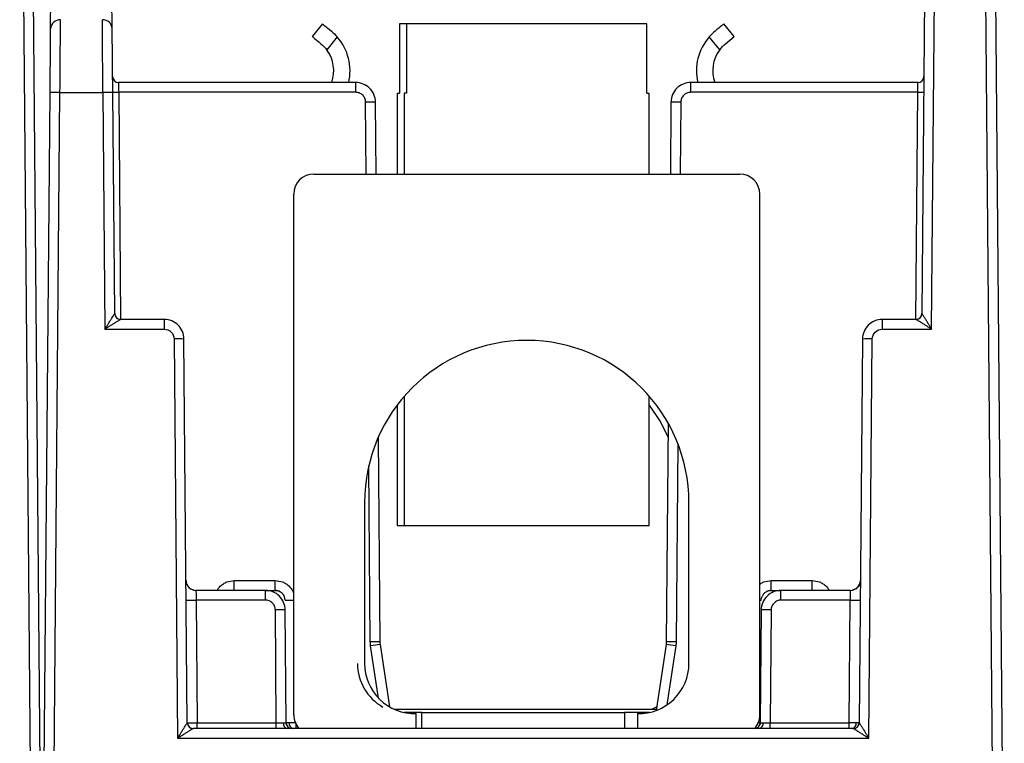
# Model space of a CAD drawing. Extents: x 897.4 to 914.4, y -8.5 to 2.5.
# Tile 11 of 102: x 903.351 to 904.334, y -5.466 to -4.745. Entities that reach past the tile are written whole.
import ezdxf

# ---------------------------------------------------------------- set-up
doc = ezdxf.new("R2010")
doc.units = 0
doc.header["$LTSCALE"] = 4
doc.header["$MEASUREMENT"] = 0
doc.layers.get('0').update_dxf_attribs({"linetype": 'CONTINUOUS'})

msp = doc.modelspace()

# ---------------------------------------------------------------- linework, layer by layer
for p, q in [((903.35149, -4.29448), (903.3621, -5.51037)), ((903.36133, -4.29457), (903.37386, -5.73021)), ((904.25804, -4.29457), (904.25156, -5.03758)), ((904.26127, -5.05311), (904.26789, -4.29448)), ((904.31143, -4.29448), (904.32204, -5.51037)), ((904.32127, -4.29457), (904.3338, -5.73021)), ((903.38238, -4.75377), (903.38351, -4.62427)), ((903.44378, -4.75377), (903.44265, -4.62427)), ((903.65355, -4.74878), (903.64321, -4.76132)), ((903.73035, -4.74885), (903.73035, -4.81775)), ((903.73743, -4.74885), (903.73035, -4.74885)), ((903.73743, -4.74885), (903.73743, -4.81775)), ((903.97731, -4.74885), (903.73743, -4.74885)), ((903.97731, -4.81775), (903.97731, -4.74885)), ((904.06445, -4.76132), (904.05412, -4.74878)), ((903.66832, -4.76181), (903.65778, -4.77459)), ((904.04988, -4.77459), (904.03934, -4.76181)), ((904.05558, -4.76864), (904.06445, -4.76132)), ((903.68674, -4.80722), (903.4501, -4.80722)), ((903.68674, -4.81697), (903.68674, -4.80722)), ((904.02092, -4.81697), (904.02092, -4.80722)), ((904.24772, -4.80722), (904.02092, -4.80722)), ((903.37386, -5.73021), (903.38183, -4.81731)), ((903.38562, -5.51037), (903.39167, -4.81723)), ((903.39167, -4.81723), (903.4345, -4.81723)), ((903.4345, -4.81723), (903.43655, -5.05311)), ((903.44626, -5.03758), (903.44434, -4.81731)), ((903.68674, -4.81697), (903.45024, -4.81697)), ((903.45024, -4.81697), (903.45222, -5.04344)), ((903.72804, -4.81775), (903.72804, -4.89846)), ((903.72804, -4.81775), (903.73035, -4.81775)), ((903.73513, -4.81775), (903.73513, -4.89846)), ((903.73743, -4.81775), (903.73513, -4.81775)), ((903.97731, -4.81775), (903.97962, -4.81775)), ((903.97962, -4.89846), (903.97962, -4.81775)), ((904.24758, -4.81697), (904.02092, -4.81697)), ((904.2456, -5.04344), (904.24758, -4.81697)), ((903.69721, -4.89846), (903.69659, -4.82673)), ((903.70705, -4.89846), (903.70643, -4.82673)), ((904.00123, -4.82673), (904.00061, -4.89846)), ((904.01108, -4.82673), (904.01045, -4.89846)), ((903.64495, -4.89846), (904.0698, -4.89846)), ((903.62487, -5.43778), (903.62487, -4.91854)), ((904.08987, -5.43778), (904.08987, -4.91854)), ((903.44626, -5.03758), (903.44636, -5.0386)), ((904.25146, -5.03861), (904.25156, -5.03758)), ((903.4957, -5.04344), (903.45216, -5.04344)), ((903.45217, -5.04344), (903.45216, -5.04344)), ((903.4957, -5.04344), (903.4957, -5.05311)), ((904.21197, -5.04344), (904.21197, -5.05311)), ((904.24566, -5.04344), (904.21197, -5.04344)), ((904.24566, -5.04344), (904.24565, -5.04344)), ((903.43655, -5.05311), (903.4957, -5.05311)), ((904.21197, -5.05311), (904.26127, -5.05311)), ((903.50554, -5.06286), (903.50901, -5.46098)), ((903.51872, -5.44546), (903.51538, -5.06295)), ((904.19228, -5.06295), (904.18894, -5.44546)), ((904.19865, -5.46098), (904.20212, -5.06286)), ((903.73513, -5.1201), (903.73513, -5.24885)), ((903.97962, -5.24885), (903.97962, -5.1201)), ((903.72804, -5.12887), (903.72804, -5.24885)), ((903.99844, -5.14685), (903.99654, -5.36477)), ((903.71112, -5.36477), (903.70934, -5.16077)), ((904.0081, -5.16726), (904.00638, -5.36477)), ((903.70128, -5.36477), (903.69975, -5.18953)), ((903.69556, -5.22611), (903.69556, -5.38635)), ((904.01919, -5.38635), (904.01919, -5.22611)), ((903.72804, -5.24885), (903.73513, -5.24885)), ((903.73513, -5.24885), (903.97962, -5.24885)), ((903.56548, -5.31352), (903.56548, -5.30376)), ((903.56548, -5.30376), (903.60645, -5.30376)), ((903.60645, -5.31352), (903.60645, -5.30376)), ((904.10121, -5.31352), (904.10121, -5.30376)), ((904.10121, -5.30376), (904.14218, -5.30376)), ((904.14218, -5.31352), (904.14218, -5.30376)), ((903.5967, -5.31352), (903.52724, -5.31352)), ((903.5967, -5.32327), (903.5967, -5.31352)), ((903.5967, -5.31352), (903.60645, -5.31352)), ((903.60645, -5.31352), (903.60647, -5.31425)), ((904.10121, -5.31352), (904.1012, -5.31425)), ((904.10121, -5.31352), (904.11097, -5.31352)), ((904.11097, -5.32327), (904.11097, -5.31352)), ((904.18042, -5.31352), (904.11097, -5.31352)), ((903.52749, -5.32327), (903.52856, -5.44546)), ((903.5967, -5.32327), (903.52749, -5.32327)), ((904.18017, -5.32327), (904.11097, -5.32327)), ((904.1791, -5.44546), (904.18017, -5.32327)), ((903.60752, -5.44546), (903.60654, -5.33303)), ((903.61736, -5.44546), (903.61638, -5.33303)), ((904.09128, -5.33303), (904.0903, -5.44546)), ((904.10112, -5.33303), (904.10014, -5.44546)), ((903.70941, -5.4209), (903.70161, -5.36889)), ((903.72067, -5.42973), (903.71134, -5.36752)), ((903.99632, -5.36752), (903.98646, -5.43329)), ((904.00606, -5.36889), (903.99722, -5.42776)), ((903.72518, -5.43202), (903.98665, -5.43202)), ((903.98699, -5.42973), (903.98248, -5.43202)), ((903.75285, -5.43526), (903.73508, -5.43526)), ((903.74694, -5.45131), (903.74694, -5.43635)), ((903.75285, -5.45131), (903.75285, -5.43526)), ((903.75285, -5.43526), (903.95482, -5.43526)), ((903.95482, -5.43526), (903.95482, -5.45131)), ((903.97966, -5.43526), (903.95482, -5.43526)), ((903.96781, -5.43635), (903.96781, -5.45131)), ((903.51872, -5.44546), (903.51881, -5.44648)), ((904.18304, -5.45131), (903.52462, -5.45131)), ((903.52462, -5.45131), (903.52462, -5.45131)), ((903.52856, -5.45131), (903.52856, -5.44546)), ((903.52856, -5.44546), (903.60752, -5.44546)), ((903.60752, -5.45131), (903.60752, -5.44546)), ((903.6272, -5.45131), (903.6272, -5.44717)), ((904.10014, -5.45131), (904.10014, -5.44546)), ((904.10014, -5.44546), (904.1791, -5.44546)), ((904.1791, -5.45131), (904.1791, -5.44546)), ((904.18304, -5.45131), (904.18304, -5.45131)), ((904.18885, -5.44648), (904.18895, -5.44546)), ((903.50901, -5.46098), (904.19865, -5.46098))]:
    msp.add_line(p, q)
at = {"flags": 128}
for points in [[(903.65355, -4.74878), (903.6537, -4.74891), (903.65416, -4.74929), (903.65492, -4.74991), (903.65596, -4.75077), (903.65726, -4.75184), (903.65879, -4.7531), (903.66052, -4.75453), (903.66242, -4.7561)], [(904.05412, -4.74878), (904.05396, -4.74891), (904.0535, -4.74929), (904.05274, -4.74991), (904.05171, -4.75077), (904.05041, -4.75184), (904.04887, -4.7531), (904.04714, -4.75453), (904.04524, -4.7561)], [(903.64321, -4.76132), (903.64336, -4.76145), (903.64382, -4.76183), (903.64458, -4.76245), (903.64562, -4.76331), (903.64692, -4.76438), (903.64845, -4.76564), (903.65018, -4.76707), (903.65209, -4.76864)], [(903.97962, -5.12887), (903.99042, -5.14521), (903.99832, -5.16077)], [(904.18042, -5.31352), (904.18232, -5.31333), (904.18329, -5.31309)], [(904.09137, -5.32327), (904.09157, -5.32136), (904.09211, -5.31959)]]:
    msp.add_lwpolyline(points, dxfattribs=at)
for centre, radius, start, end in [((903.39193, -4.75415), 0.00955, 88.22713, 177.68597), ((903.43424, -4.75415), 0.00955, 2.31403, 91.77287), ((903.62987, -4.79559), 0.05118, 346.87403, 41.30292), ((904.07779, -4.79559), 0.05118, 138.69708, 193.12597), ((903.62987, -4.79559), 0.03493, 340.5639, 36.95566), ((904.07779, -4.79559), 0.03493, 143.04434, 199.4361), ((903.4501, -4.80131), 0.00591, 180.5, 270), ((904.24772, -4.80131), 0.00591, 270, 359.5), ((903.38798, -4.95829), 0.14111, 88.50143, 92.49878), ((903.43819, -4.95829), 0.14111, 87.50122, 91.49857), ((903.44729, -4.64782), 0.16918, 268.99997, 271.00003), ((904.25053, -4.64782), 0.16918, 268.99998, 271.00002), ((903.70151, -5.10874), 0.28206, 89.0003, 90.9997), ((904.00616, -5.10874), 0.28205, 89.00029, 90.99971), ((903.64495, -4.91854), 0.02008, 90, 180), ((904.0698, -4.91854), 0.02008, 0, 90), ((903.45217, -5.03753), 0.00591, 180.5, 270), ((903.45217, -5.03753), 0.00591, 190.47847, 236.75146), ((904.24565, -5.03753), 0.00591, 270, 359.5), ((904.24566, -5.03753), 0.00591, 303.21956, 349.52653), ((903.45216, -5.03753), 0.0059, 236.76483, 269.99977), ((904.24566, -5.03753), 0.0059, 270.00012, 303.21967), ((903.50923, -5.20393), 0.14112, 87.50155, 91.49855), ((903.85737, -5.22611), 0.16181, 0, 180), ((904.19843, -5.20394), 0.14112, 88.50146, 92.49843), ((903.5273, -5.30373), 0.00982, 180.61723, 270.12133), ((904.18036, -5.30373), 0.00982, 269.87852, 359.38286), ((903.60645, -5.32336), 0.00984, 59.97778, 90), ((904.10121, -5.32336), 0.00984, 90, 119.23463), ((903.52257, -5.04129), 0.28203, 269.0002, 270.9998), ((903.60645, -5.32336), 0.00984, 0.5, 41.61611), ((903.62089, -5.06635), 0.25696, 268.97467, 270.88745), ((904.0902, -5.30381), 0.01949, 269.05289, 273.43858), ((904.18509, -5.04129), 0.28203, 269.00021, 270.99979), ((903.61146, -5.61502), 0.28203, 89.00021, 90.99979), ((904.0962, -5.61502), 0.28203, 89.00021, 90.99979), ((903.7062, -5.64673), 0.282, 89.00012, 90.99988), ((903.74626, -5.65004), 0.28467, 97.0464, 99.025), ((903.9614, -5.65005), 0.28468, 80.97502, 82.95357), ((904.00146, -5.64673), 0.28201, 89.00012, 90.99988), ((903.73849, -5.38635), 0.05001, 180, 240.53003), ((903.74558, -5.38635), 0.05001, 180, 271.56292), ((903.96917, -5.38635), 0.05001, 268.43708, 0), ((903.64495, -5.43778), 0.02008, 180, 222.36134), ((904.0698, -5.43778), 0.02008, 317.65788, 0), ((903.52462, -5.44541), 0.00591, 180.5, 270), ((903.52462, -5.4454), 0.00591, 190.47401, 236.75604), ((903.52462, -5.44541), 0.0059, 236.76318, 270.00077), ((903.61968, -5.44616), 0.00525, 172.48026, 258.71667), ((903.62327, -5.44541), 0.00591, 180.5, 270), ((903.62545, -5.44616), 0.00525, 172.47941, 258.71704), ((904.08439, -5.44541), 0.00591, 270, 359.5), ((904.08185, -5.44644), 0.00537, 309.94028, 338.69962), ((904.08798, -5.44616), 0.00525, 281.28296, 7.52017), ((904.18086, -5.44616), 0.00525, 281.28298, 7.52015), ((904.18304, -5.44541), 0.00591, 270, 359.5), ((904.18304, -5.44541), 0.0059, 269.99953, 303.21996), ((904.18304, -5.44541), 0.00591, 303.22382, 349.5223)]:
    msp.add_arc(centre, radius, start, end)
for points, knots in [([(903.38183, -4.81731), (903.38184, -4.81562), (903.38187, -4.81225), (903.38192, -4.80723), (903.38196, -4.80226), (903.38202, -4.79561), (903.38209, -4.78746), (903.38217, -4.77835), (903.38224, -4.77017), (903.3823, -4.76329), (903.38235, -4.75763), (903.38237, -4.75506), (903.38238, -4.75377)], [0, 0, 0, 0, 0.061204, 0.122107, 0.183041, 0.244338, 0.372086, 0.500086, 0.627833, 0.755831, 0.877854, 1, 1, 1, 1]), ([(903.39167, -4.81723), (903.39179, -4.80141), (903.39191, -4.78574), (903.39211, -4.76), (903.39218, -4.75001), (903.39222, -4.7446)], [0, 0, 0, 0, 0.5, 0.5, 1, 1, 1, 1]), ([(903.4345, -4.81723), (903.43448, -4.81531), (903.43445, -4.81152), (903.43441, -4.80592), (903.43437, -4.80052), (903.43433, -4.79532), (903.4343, -4.79035), (903.43426, -4.78561), (903.43423, -4.78113), (903.4342, -4.7769), (903.43417, -4.77294), (903.43414, -4.76924), (903.43411, -4.7658), (903.43409, -4.76262), (903.43406, -4.7597), (903.43404, -4.75703), (903.43402, -4.75461), (903.43401, -4.75242), (903.43399, -4.75045), (903.43397, -4.74869), (903.43396, -4.74714), (903.43395, -4.74577), (903.43394, -4.74499), (903.43394, -4.7446)], [0, 0, 0, 0, 0.060695, 0.120083, 0.178164, 0.234937, 0.290402, 0.34456, 0.39741, 0.448953, 0.499188, 0.548115, 0.595735, 0.642047, 0.687051, 0.730747, 0.773135, 0.814216, 0.853988, 0.892453, 0.92961, 0.965459, 1, 1, 1, 1]), ([(903.44434, -4.81731), (903.44422, -4.80347), (903.4441, -4.78976), (903.4439, -4.76724), (903.44383, -4.7585), (903.44378, -4.75377)], [0, 0, 0, 0, 0.5, 0.5, 1, 1, 1, 1]), ([(903.4501, -4.80722), (903.45013, -4.80722), (903.45015, -4.80826), (903.4502, -4.81187), (903.45022, -4.81441), (903.45024, -4.81697)], [0, 0, 0, 0, 0.5, 0.5, 1, 1, 1, 1]), ([(903.70643, -4.82673), (903.70638, -4.82159), (903.70424, -4.81653), (903.69696, -4.80931), (903.69188, -4.80722), (903.68674, -4.80722)], [0, 0, 0, 0, 0.5, 0.5, 1, 1, 1, 1]), ([(904.02092, -4.80722), (904.01578, -4.80722), (904.0107, -4.80931), (904.00342, -4.81653), (904.00128, -4.82159), (904.00123, -4.82673)], [0, 0, 0, 0, 0.5, 0.5, 1, 1, 1, 1]), ([(904.24758, -4.81697), (904.2476, -4.81441), (904.24762, -4.81187), (904.24767, -4.80826), (904.24769, -4.80722), (904.24772, -4.80722)], [0, 0, 0, 0, 0.5, 0.5, 1, 1, 1, 1]), ([(903.69659, -4.82673), (903.69655, -4.82608), (903.69647, -4.8248), (903.6959, -4.82296), (903.69497, -4.82128), (903.69372, -4.81978), (903.69217, -4.81851), (903.69043, -4.81763), (903.68859, -4.81707), (903.68736, -4.817), (903.68674, -4.81697)], [0, 0, 0, 0, 0.126975, 0.249362, 0.372154, 0.500299, 0.628658, 0.760008, 0.879281, 1, 1, 1, 1]), ([(904.02092, -4.81697), (904.02027, -4.81701), (904.01899, -4.81707), (904.01715, -4.81763), (904.01545, -4.81854), (904.01394, -4.81978), (904.01266, -4.82132), (904.01176, -4.82305), (904.01119, -4.82488), (904.01111, -4.82611), (904.01108, -4.82673)], [0, 0, 0, 0, 0.12697, 0.249353, 0.372143, 0.500287, 0.628647, 0.76, 0.879277, 1, 1, 1, 1]), ([(903.43655, -5.05311), (903.43726, -5.05198), (903.43845, -5.05006), (903.44024, -5.04716), (903.44183, -5.04461), (903.44335, -5.04217), (903.44458, -5.04021), (903.44551, -5.03875), (903.44612, -5.03779), (903.44621, -5.03765), (903.44626, -5.03758)], [0, 0, 0, 0, 0.176677, 0.300494, 0.46017, 0.592705, 0.718011, 0.82522, 0.917554, 1, 1, 1, 1]), ([(904.25156, -5.03758), (904.25158, -5.03761), (904.25163, -5.03768), (904.25189, -5.03809), (904.2523, -5.03874), (904.25288, -5.03964), (904.25361, -5.04079), (904.25461, -5.0424), (904.25599, -5.04461), (904.25758, -5.04716), (904.25937, -5.05006), (904.26056, -5.05198), (904.26127, -5.05311)], [0, 0, 0, 0, 0.054282, 0.112043, 0.175058, 0.2447, 0.321989, 0.407674, 0.540069, 0.699698, 0.823394, 1, 1, 1, 1]), ([(903.45216, -5.04344), (903.45213, -5.04345), (903.45205, -5.04348), (903.45162, -5.04373), (903.45095, -5.04413), (903.45003, -5.04469), (903.44887, -5.04541), (903.44726, -5.04641), (903.44503, -5.04778), (903.44248, -5.04939), (903.43959, -5.05119), (903.43768, -5.0524), (903.43655, -5.05311)], [0, 0, 0, 0, 0.054282, 0.112043, 0.175058, 0.2447, 0.321989, 0.407674, 0.540069, 0.699698, 0.823394, 1, 1, 1, 1]), ([(903.51538, -5.06295), (903.51533, -5.05781), (903.51319, -5.05275), (903.50591, -5.04553), (903.50083, -5.04344), (903.4957, -5.04344)], [0, 0, 0, 0, 0.5, 0.5, 1, 1, 1, 1]), ([(904.21197, -5.04344), (904.20683, -5.04344), (904.20175, -5.04553), (904.19447, -5.05275), (904.19233, -5.05781), (904.19228, -5.06295)], [0, 0, 0, 0, 0.5, 0.5, 1, 1, 1, 1]), ([(904.26127, -5.05311), (904.26014, -5.0524), (904.25824, -5.05119), (904.25534, -5.04939), (904.25279, -5.04778), (904.25033, -5.04627), (904.24836, -5.04504), (904.24688, -5.04413), (904.24589, -5.04355), (904.24573, -5.04347), (904.24566, -5.04344)], [0, 0, 0, 0, 0.176677, 0.300494, 0.46017, 0.592705, 0.718011, 0.82522, 0.917554, 1, 1, 1, 1]), ([(903.4957, -5.05311), (903.49826, -5.05311), (903.5008, -5.05416), (903.50444, -5.05776), (903.50552, -5.06029), (903.50554, -5.06286)], [0, 0, 0, 0, 0.5, 0.5, 1, 1, 1, 1]), ([(904.20212, -5.06286), (904.20215, -5.06029), (904.20322, -5.05776), (904.20686, -5.05416), (904.2094, -5.05311), (904.21197, -5.05311)], [0, 0, 0, 0, 0.5, 0.5, 1, 1, 1, 1]), ([(903.51833, -5.30767), (903.5181, -5.3071), (903.5176, -5.30587), (903.51752, -5.30454), (903.51748, -5.30382)], [0, 0, 0, 0, 0.457403, 1, 1, 1, 1]), ([(903.54857, -5.31352), (903.54873, -5.3132), (903.54949, -5.31168), (903.55154, -5.30941), (903.55463, -5.30685), (903.55921, -5.30443), (903.56302, -5.30402), (903.56548, -5.30376)], [0, 0, 0, 0, 0.051694, 0.249424, 0.442652, 0.640382, 1, 1, 1, 1]), ([(903.60645, -5.30376), (903.60892, -5.30402), (903.61271, -5.30442), (903.61727, -5.30684), (903.62041, -5.30934), (903.62288, -5.31248), (903.62455, -5.31502), (903.62483, -5.31663), (903.62487, -5.31691)], [0, 0, 0, 0, 0.303859, 0.467124, 0.634195, 0.797463, 0.964538, 1, 1, 1, 1]), ([(904.08987, -5.30741), (904.09005, -5.30727), (904.09126, -5.30626), (904.09498, -5.30449), (904.09877, -5.30404), (904.10121, -5.30376)], [0, 0, 0, 0, 0.0573129, 0.3917482, 1, 1, 1, 1]), ([(904.14218, -5.30376), (904.14464, -5.30402), (904.14843, -5.30442), (904.15301, -5.30684), (904.15608, -5.30936), (904.15815, -5.31166), (904.15891, -5.31317), (904.15909, -5.31352)], [0, 0, 0, 0, 0.35968, 0.552936, 0.750699, 0.94396, 1, 1, 1, 1]), ([(904.19018, -5.30382), (904.19014, -5.30478), (904.19008, -5.30612), (904.18943, -5.30728), (904.18925, -5.30761)], [0, 0, 0, 0, 0.713869, 1, 1, 1, 1]), ([(903.52056, -5.31079), (903.51971, -5.30992), (903.51878, -5.30898), (903.51837, -5.30776), (903.51833, -5.30767)], [0, 0, 0, 0, 0.9218109, 1, 1, 1, 1]), ([(903.52547, -5.31335), (903.52476, -5.31316), (903.52307, -5.31269), (903.52129, -5.31179), (903.52062, -5.31087), (903.52056, -5.31079)], [0, 0, 0, 0, 0.398501, 0.948294, 1, 1, 1, 1]), ([(903.52732, -5.31356), (903.52735, -5.31377), (903.52738, -5.31491), (903.52744, -5.31846), (903.52747, -5.32086), (903.52749, -5.32327)], [0, 0, 0, 0, 0.5, 0.5, 1, 1, 1, 1]), ([(903.61638, -5.33303), (903.61634, -5.32789), (903.6142, -5.32283), (903.60692, -5.31561), (903.60184, -5.31352), (903.5967, -5.31352)], [0, 0, 0, 0, 0.5, 0.5, 1, 1, 1, 1]), ([(903.61558, -5.31967), (903.61513, -5.31879), (903.61421, -5.31699), (903.6119, -5.31508), (903.60924, -5.31393), (903.60736, -5.31391), (903.60646, -5.3139)], [0, 0, 0, 0, 0.251933, 0.509843, 0.762423, 1, 1, 1, 1]), ([(904.11097, -5.31352), (904.10583, -5.31352), (904.10075, -5.31561), (904.09347, -5.32283), (904.09133, -5.32789), (904.09128, -5.33303)], [0, 0, 0, 0, 0.5, 0.5, 1, 1, 1, 1]), ([(904.10121, -5.3139), (904.1003, -5.31391), (904.09842, -5.31393), (904.09576, -5.31508), (904.09346, -5.31699), (904.09254, -5.31879), (904.09208, -5.31967)], [0, 0, 0, 0, 0.237577, 0.490157, 0.748068, 1, 1, 1, 1]), ([(904.18017, -5.32327), (904.1802, -5.32086), (904.18023, -5.31846), (904.18028, -5.31491), (904.18031, -5.31377), (904.18034, -5.31356)], [0, 0, 0, 0, 0.5, 0.5, 1, 1, 1, 1]), ([(904.18765, -5.31012), (904.18701, -5.31081), (904.18553, -5.31243), (904.18341, -5.31302), (904.18219, -5.31335)], [0, 0, 0, 0, 0.42758, 1, 1, 1, 1]), ([(904.18925, -5.30761), (904.18899, -5.30831), (904.18865, -5.30928), (904.18787, -5.30994), (904.18765, -5.31012)], [0, 0, 0, 0, 0.716118, 1, 1, 1, 1]), ([(903.60654, -5.33303), (903.6065, -5.33238), (903.60643, -5.3311), (903.60585, -5.32926), (903.60492, -5.32758), (903.60367, -5.32608), (903.60212, -5.32481), (903.60038, -5.32393), (903.59855, -5.32337), (903.59732, -5.3233), (903.5967, -5.32327)], [0, 0, 0, 0, 0.126975, 0.249362, 0.372154, 0.500299, 0.628658, 0.760008, 0.879281, 1, 1, 1, 1]), ([(904.11097, -5.32327), (904.11031, -5.3233), (904.10903, -5.32337), (904.10719, -5.32393), (904.1055, -5.32484), (904.10399, -5.32608), (904.10271, -5.32762), (904.10181, -5.32935), (904.10123, -5.33118), (904.10116, -5.33241), (904.10112, -5.33303)], [0, 0, 0, 0, 0.12697, 0.249353, 0.372143, 0.500287, 0.628647, 0.76, 0.879277, 1, 1, 1, 1]), ([(903.70161, -5.36889), (903.70152, -5.36821), (903.70134, -5.36684), (903.7013, -5.36546), (903.70128, -5.36477)], [0, 0, 0, 0, 0.5, 1, 1, 1, 1]), ([(904.00638, -5.36477), (904.00636, -5.36546), (904.00633, -5.36684), (904.00615, -5.36821), (904.00606, -5.36889)], [0, 0, 0, 0, 0.5, 1, 1, 1, 1]), ([(903.50901, -5.46098), (903.50971, -5.45985), (903.5109, -5.45794), (903.51269, -5.45504), (903.51429, -5.45248), (903.51581, -5.45004), (903.51704, -5.44808), (903.51797, -5.44662), (903.51857, -5.44566), (903.51867, -5.44552), (903.51872, -5.44546)], [0, 0, 0, 0, 0.176677, 0.300494, 0.46017, 0.592705, 0.718011, 0.82522, 0.917554, 1, 1, 1, 1]), ([(903.52462, -5.45131), (903.52458, -5.45133), (903.52451, -5.45136), (903.52407, -5.4516), (903.52341, -5.452), (903.52249, -5.45256), (903.52133, -5.45328), (903.51971, -5.45428), (903.51749, -5.45566), (903.51494, -5.45726), (903.51204, -5.45907), (903.51013, -5.46027), (903.50901, -5.46098)], [0, 0, 0, 0, 0.054282, 0.112043, 0.175058, 0.2447, 0.321989, 0.407674, 0.540069, 0.699698, 0.823394, 1, 1, 1, 1]), ([(903.51872, -5.44546), (903.51872, -5.44548), (903.51978, -5.44549), (903.52342, -5.44549), (903.52598, -5.44548), (903.52856, -5.44546)], [0, 0, 0, 0, 0.5, 0.5, 1, 1, 1, 1]), ([(903.61774, -5.44742), (903.61768, -5.4473), (903.61738, -5.4467), (903.61734, -5.44602), (903.61731, -5.44546)], [0, 0, 0, 0, 0.1869392, 1, 1, 1, 1]), ([(904.09035, -5.44546), (904.09032, -5.44602), (904.09029, -5.4467), (904.08998, -5.4473), (904.08993, -5.44742)], [0, 0, 0, 0, 0.813059, 1, 1, 1, 1]), ([(904.19865, -5.46098), (904.19753, -5.46027), (904.19562, -5.45907), (904.19273, -5.45726), (904.19017, -5.45566), (904.18772, -5.45414), (904.18574, -5.45291), (904.18426, -5.452), (904.18328, -5.45142), (904.18312, -5.45135), (904.18304, -5.45131)], [0, 0, 0, 0, 0.176677, 0.300494, 0.46017, 0.592705, 0.718011, 0.82522, 0.917554, 1, 1, 1, 1]), ([(904.18895, -5.44546), (904.18897, -5.44549), (904.18901, -5.44555), (904.18928, -5.44597), (904.18969, -5.44661), (904.19026, -5.44752), (904.19099, -5.44867), (904.192, -5.45027), (904.19337, -5.45248), (904.19497, -5.45504), (904.19676, -5.45794), (904.19795, -5.45985), (904.19865, -5.46098)], [0, 0, 0, 0, 0.0542816, 0.112043, 0.1750579, 0.2446997, 0.3219891, 0.4076743, 0.5400691, 0.6996984, 0.8233938, 1, 1, 1, 1])]:
    msp.add_open_spline(points, degree=3, knots=knots)
for points in [[(903.66242, -4.7561), (903.66442, -4.75775), (903.66644, -4.75967), (903.66832, -4.76181)], [(904.04524, -4.7561), (904.04324, -4.75775), (904.04122, -4.75967), (904.03934, -4.76181)], [(903.65209, -4.76864), (903.65409, -4.77029), (903.65606, -4.77231), (903.65778, -4.77459)], [(904.04988, -4.77459), (904.0516, -4.77231), (904.05357, -4.77029), (904.05558, -4.76864)], [(903.44626, -5.03758), (903.44626, -5.03758), (903.44626, -5.03758), (903.44626, -5.03758)], [(904.25156, -5.03758), (904.25156, -5.03758), (904.25156, -5.03758), (904.25156, -5.03758)], [(903.52724, -5.31352), (903.52727, -5.31352), (903.5273, -5.31353), (903.52732, -5.31356)], [(904.18034, -5.31356), (904.18037, -5.31353), (904.18039, -5.31352), (904.18042, -5.31352)], [(903.71134, -5.36752), (903.7112, -5.36661), (903.71113, -5.36569), (903.71112, -5.36477)], [(903.99654, -5.36477), (903.99653, -5.36569), (903.99646, -5.36661), (903.99632, -5.36752)], [(903.51872, -5.44546), (903.51872, -5.44546), (903.51872, -5.44546), (903.51872, -5.44546)], [(903.60752, -5.44546), (903.6101, -5.44545), (903.61266, -5.44546), (903.61448, -5.44548)], [(903.61448, -5.44548), (903.6163, -5.44546), (903.61736, -5.44545), (903.61736, -5.44546)], [(903.62025, -5.44548), (903.61841, -5.44548), (903.61736, -5.44547), (903.61736, -5.44546)], [(903.6272, -5.44546), (903.62461, -5.44547), (903.62208, -5.44548), (903.62025, -5.44548)], [(904.0903, -5.44546), (904.0903, -5.44547), (904.08925, -5.44548), (904.08742, -5.44548)], [(904.0903, -5.44546), (904.0903, -5.44545), (904.09136, -5.44546), (904.09318, -5.44548)], [(904.09318, -5.44548), (904.095, -5.44546), (904.09757, -5.44545), (904.10014, -5.44546)], [(904.18606, -5.44548), (904.18423, -5.44548), (904.18169, -5.44547), (904.1791, -5.44546)], [(904.18894, -5.44546), (904.18894, -5.44547), (904.18789, -5.44548), (904.18606, -5.44548)], [(904.18894, -5.44546), (904.18894, -5.44546), (904.18895, -5.44546), (904.18895, -5.44546)]]:
    msp.add_open_spline(points, degree=3)

doc.saveas('drawing.dxf')
